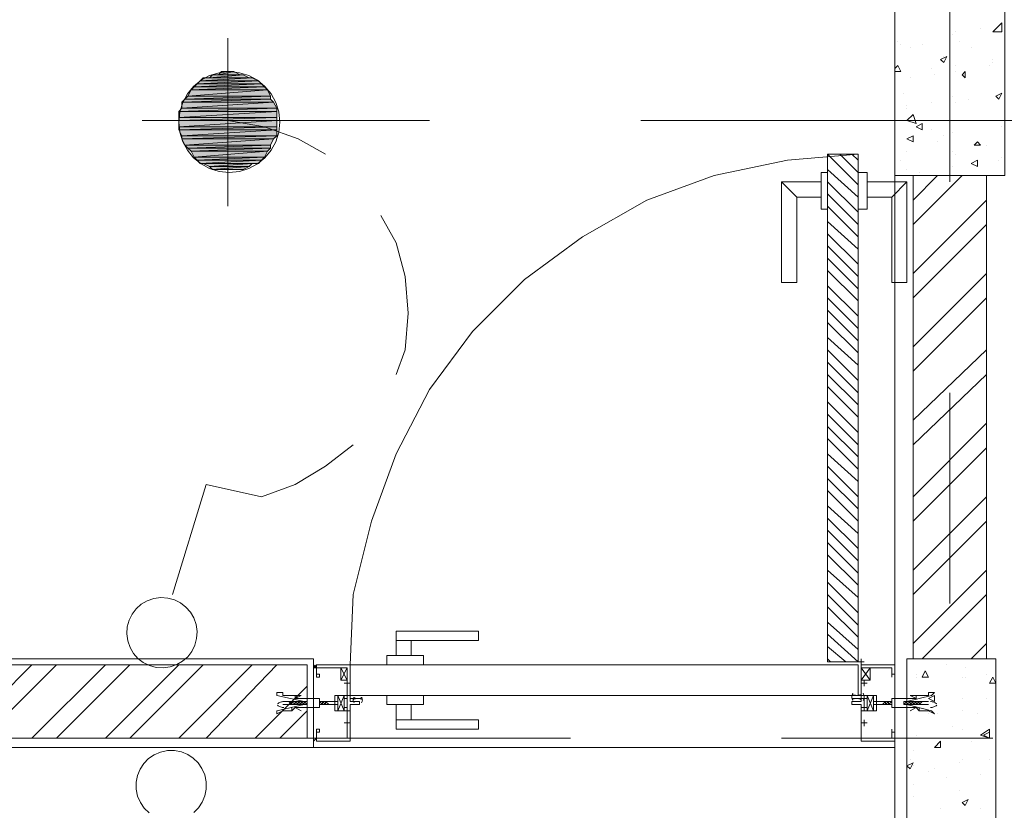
# Model space of a CAD drawing. Header units: millimetres. Extents: x 17 to 403, y 12 to 285.
# Tile 22 of 145: x 83 to 97, y 118 to 129. Entities that reach past the tile are written whole.
import ezdxf

# ---------------------------------------------------------------- set-up
doc = ezdxf.new("R2010")
doc.units = ezdxf.units.MM
doc.layers.add('FILL_FFFFFF', color=7, linetype='Continuous', true_color=0xffffff)
doc.layers.add('LINE_FFFFFF', color=7, linetype='Continuous', true_color=0xffffff)
doc.layers.add('LINE_000000', color=7, linetype='Continuous')

msp = doc.modelspace()

# ---------------------------------------------------------------- hatches: boundary and pattern name
at = {"layer": 'FILL_FFFFFF'}
h = msp.add_hatch(color=7, dxfattribs=at)
h.dxf.hatch_style = 1
h.paths.add_polyline_path([(86.318, 127.762), (85.767, 127.762), (86.233, 127.804), (86.318, 127.762)])
h = msp.add_hatch(color=7, dxfattribs=at)
h.dxf.hatch_style = 1
h.paths.add_polyline_path([(85.767, 127.762), (86.233, 127.804), (85.81, 127.804), (85.767, 127.762)])
h = msp.add_hatch(color=7, dxfattribs=at)
h.dxf.hatch_style = 1
h.paths.add_polyline_path([(86.233, 127.804), (85.81, 127.804), (86.191, 127.804), (86.233, 127.804)])
h = msp.add_hatch(color=7, dxfattribs=at)
h.dxf.hatch_style = 1
h.paths.add_polyline_path([(85.81, 127.804), (86.191, 127.804), (85.894, 127.804), (85.81, 127.804)])
h = msp.add_hatch(color=7, dxfattribs=at)
h.dxf.hatch_style = 1
h.paths.add_polyline_path([(85.894, 127.804), (85.937, 127.847), (86.106, 127.847), (85.894, 127.804)])
h = msp.add_hatch(color=7, dxfattribs=at)
h.dxf.hatch_style = 1
h.paths.add_polyline_path([(85.894, 127.804), (86.191, 127.804), (86.106, 127.847), (85.894, 127.804)])
h = msp.add_hatch(color=7, dxfattribs=at)
h.dxf.hatch_style = 1
h.paths.add_polyline_path([(85.937, 127.847), (86.106, 127.847), (86.064, 127.847), (85.937, 127.847)])
h = msp.add_hatch(color=7, dxfattribs=at)
h.dxf.hatch_style = 1
h.paths.add_polyline_path([(86.529, 127.635), (85.556, 127.635), (86.487, 127.677), (86.529, 127.635)])
h = msp.add_hatch(color=7, dxfattribs=at)
h.dxf.hatch_style = 1
h.paths.add_polyline_path([(85.556, 127.635), (86.487, 127.677), (85.598, 127.677), (85.556, 127.635)])
h = msp.add_hatch(color=7, dxfattribs=at)
h.dxf.hatch_style = 1
h.paths.add_polyline_path([(86.487, 127.677), (85.598, 127.677), (86.445, 127.72), (86.487, 127.677)])
h = msp.add_hatch(color=7, dxfattribs=at)
h.dxf.hatch_style = 1
h.paths.add_polyline_path([(85.598, 127.677), (86.445, 127.72), (85.64, 127.72), (85.598, 127.677)])
h = msp.add_hatch(color=7, dxfattribs=at)
h.dxf.hatch_style = 1
h.paths.add_polyline_path([(86.445, 127.72), (85.64, 127.72), (86.36, 127.762), (86.445, 127.72)])
h = msp.add_hatch(color=7, dxfattribs=at)
h.dxf.hatch_style = 1
h.paths.add_polyline_path([(85.64, 127.72), (86.36, 127.762), (85.683, 127.762), (85.64, 127.72)])
h = msp.add_hatch(color=7, dxfattribs=at)
h.dxf.hatch_style = 1
h.paths.add_polyline_path([(86.36, 127.762), (85.683, 127.762), (86.318, 127.762), (86.36, 127.762)])
h = msp.add_hatch(color=7, dxfattribs=at)
h.dxf.hatch_style = 1
h.paths.add_polyline_path([(85.683, 127.762), (86.318, 127.762), (85.767, 127.762), (85.683, 127.762)])
h = msp.add_hatch(color=7, dxfattribs=at)
h.dxf.hatch_style = 1
h.paths.add_polyline_path([(86.614, 127.508), (85.471, 127.508), (86.572, 127.593), (86.614, 127.508)])
h = msp.add_hatch(color=7, dxfattribs=at)
h.dxf.hatch_style = 1
h.paths.add_polyline_path([(85.471, 127.508), (86.572, 127.593), (85.513, 127.593), (85.471, 127.508)])
h = msp.add_hatch(color=7, dxfattribs=at)
h.dxf.hatch_style = 1
h.paths.add_polyline_path([(86.572, 127.593), (85.513, 127.593), (86.529, 127.635), (86.572, 127.593)])
h = msp.add_hatch(color=7, dxfattribs=at)
h.dxf.hatch_style = 1
h.paths.add_polyline_path([(85.513, 127.593), (86.529, 127.635), (85.556, 127.635), (85.513, 127.593)])
h = msp.add_hatch(color=7, dxfattribs=at)
h.dxf.hatch_style = 1
h.paths.add_polyline_path([(86.656, 127.423), (85.386, 127.423), (86.614, 127.466), (86.656, 127.423)])
h = msp.add_hatch(color=7, dxfattribs=at)
h.dxf.hatch_style = 1
h.paths.add_polyline_path([(85.386, 127.423), (86.614, 127.466), (85.429, 127.466), (85.386, 127.423)])
h = msp.add_hatch(color=7, dxfattribs=at)
h.dxf.hatch_style = 1
h.paths.add_polyline_path([(86.699, 127.339), (85.386, 127.339), (86.656, 127.423), (86.699, 127.339)])
h = msp.add_hatch(color=7, dxfattribs=at)
h.dxf.hatch_style = 1
h.paths.add_polyline_path([(85.386, 127.339), (86.656, 127.423), (85.386, 127.423), (85.386, 127.339)])
h = msp.add_hatch(color=7, dxfattribs=at)
h.dxf.hatch_style = 1
h.paths.add_polyline_path([(86.614, 127.466), (85.429, 127.466), (86.614, 127.508), (86.614, 127.466)])
h = msp.add_hatch(color=7, dxfattribs=at)
h.dxf.hatch_style = 1
h.paths.add_polyline_path([(85.429, 127.466), (86.614, 127.508), (85.471, 127.508), (85.429, 127.466)])
h = msp.add_hatch(color=7, dxfattribs=at)
h.dxf.hatch_style = 1
h.paths.add_polyline_path([(86.699, 127.296), (85.344, 127.296), (86.699, 127.339), (86.699, 127.296)])
h = msp.add_hatch(color=7, dxfattribs=at)
h.dxf.hatch_style = 1
h.paths.add_polyline_path([(85.344, 127.296), (86.699, 127.339), (85.386, 127.339), (85.344, 127.296)])
h = msp.add_hatch(color=7, dxfattribs=at)
h.dxf.hatch_style = 1
h.paths.add_polyline_path([(86.699, 127.212), (85.344, 127.212), (86.699, 127.296), (86.699, 127.212)])
h = msp.add_hatch(color=7, dxfattribs=at)
h.dxf.hatch_style = 1
h.paths.add_polyline_path([(85.344, 127.212), (86.699, 127.296), (85.344, 127.296), (85.344, 127.212)])
h = msp.add_hatch(color=7, dxfattribs=at)
h.dxf.hatch_style = 1
h.paths.add_polyline_path([(86.699, 127.169), (85.344, 127.169), (86.699, 127.212), (86.699, 127.169)])
h = msp.add_hatch(color=7, dxfattribs=at)
h.dxf.hatch_style = 1
h.paths.add_polyline_path([(85.344, 127.169), (86.699, 127.212), (85.344, 127.212), (85.344, 127.169)])
h = msp.add_hatch(color=7, dxfattribs=at)
h.dxf.hatch_style = 1
h.paths.add_polyline_path([(86.699, 127.085), (85.344, 127.085), (86.699, 127.169), (86.699, 127.085)])
h = msp.add_hatch(color=7, dxfattribs=at)
h.dxf.hatch_style = 1
h.paths.add_polyline_path([(85.344, 127.085), (86.699, 127.169), (85.344, 127.169), (85.344, 127.085)])
h = msp.add_hatch(color=7, dxfattribs=at)
h.dxf.hatch_style = 1
h.paths.add_polyline_path([(86.699, 127.042), (85.344, 127.042), (86.699, 127.085), (86.699, 127.042)])
h = msp.add_hatch(color=7, dxfattribs=at)
h.dxf.hatch_style = 1
h.paths.add_polyline_path([(85.344, 127.042), (86.699, 127.085), (85.344, 127.085), (85.344, 127.042)])
h = msp.add_hatch(color=7, dxfattribs=at)
h.dxf.hatch_style = 1
h.paths.add_polyline_path([(85.386, 126.958), (86.699, 127.042), (85.344, 127.042), (85.386, 126.958)])
h = msp.add_hatch(color=7, dxfattribs=at)
h.dxf.hatch_style = 1
h.paths.add_polyline_path([(86.699, 126.958), (85.386, 126.958), (86.699, 127.042), (86.699, 126.958)])
h = msp.add_hatch(color=7, dxfattribs=at)
h.dxf.hatch_style = 1
h.paths.add_polyline_path([(86.656, 126.915), (85.386, 126.915), (86.699, 126.958), (86.656, 126.915)])
h = msp.add_hatch(color=7, dxfattribs=at)
h.dxf.hatch_style = 1
h.paths.add_polyline_path([(85.386, 126.915), (86.699, 126.958), (85.386, 126.958), (85.386, 126.915)])
h = msp.add_hatch(color=7, dxfattribs=at)
h.dxf.hatch_style = 1
h.paths.add_polyline_path([(85.429, 126.831), (86.656, 126.915), (85.386, 126.915), (85.429, 126.831)])
h = msp.add_hatch(color=7, dxfattribs=at)
h.dxf.hatch_style = 1
h.paths.add_polyline_path([(86.614, 126.831), (85.429, 126.831), (86.656, 126.915), (86.614, 126.831)])
h = msp.add_hatch(color=7, dxfattribs=at)
h.dxf.hatch_style = 1
h.paths.add_polyline_path([(85.471, 126.788), (86.614, 126.831), (85.429, 126.831), (85.471, 126.788)])
h = msp.add_hatch(color=7, dxfattribs=at)
h.dxf.hatch_style = 1
h.paths.add_polyline_path([(86.614, 126.788), (85.471, 126.788), (86.614, 126.831), (86.614, 126.788)])
h = msp.add_hatch(color=7, dxfattribs=at)
h.dxf.hatch_style = 1
h.paths.add_polyline_path([(85.513, 126.746), (86.614, 126.788), (85.471, 126.788), (85.513, 126.746)])
h = msp.add_hatch(color=7, dxfattribs=at)
h.dxf.hatch_style = 1
h.paths.add_polyline_path([(86.572, 126.746), (85.513, 126.746), (86.614, 126.788), (86.572, 126.746)])
h = msp.add_hatch(color=7, dxfattribs=at)
h.dxf.hatch_style = 1
h.paths.add_polyline_path([(85.556, 126.661), (86.572, 126.746), (85.513, 126.746), (85.556, 126.661)])
h = msp.add_hatch(color=7, dxfattribs=at)
h.dxf.hatch_style = 1
h.paths.add_polyline_path([(86.529, 126.661), (85.556, 126.661), (86.572, 126.746), (86.529, 126.661)])
h = msp.add_hatch(color=7, dxfattribs=at)
h.dxf.hatch_style = 1
h.paths.add_polyline_path([(85.598, 126.619), (86.529, 126.661), (85.556, 126.661), (85.598, 126.619)])
h = msp.add_hatch(color=7, dxfattribs=at)
h.dxf.hatch_style = 1
h.paths.add_polyline_path([(86.487, 126.619), (85.598, 126.619), (86.529, 126.661), (86.487, 126.619)])
h = msp.add_hatch(color=7, dxfattribs=at)
h.dxf.hatch_style = 1
h.paths.add_polyline_path([(85.64, 126.577), (86.487, 126.619), (85.598, 126.619), (85.64, 126.577)])
h = msp.add_hatch(color=7, dxfattribs=at)
h.dxf.hatch_style = 1
h.paths.add_polyline_path([(86.445, 126.577), (85.64, 126.577), (86.487, 126.619), (86.445, 126.577)])
h = msp.add_hatch(color=7, dxfattribs=at)
h.dxf.hatch_style = 1
h.paths.add_polyline_path([(85.683, 126.577), (86.445, 126.577), (85.64, 126.577), (85.683, 126.577)])
h = msp.add_hatch(color=7, dxfattribs=at)
h.dxf.hatch_style = 1
h.paths.add_polyline_path([(85.767, 126.534), (86.36, 126.577), (85.683, 126.577), (85.767, 126.534)])
h = msp.add_hatch(color=7, dxfattribs=at)
h.dxf.hatch_style = 1
h.paths.add_polyline_path([(86.36, 126.577), (85.683, 126.577), (86.445, 126.577), (86.36, 126.577)])
h = msp.add_hatch(color=7, dxfattribs=at)
h.dxf.hatch_style = 1
h.paths.add_polyline_path([(86.318, 126.534), (85.767, 126.534), (86.36, 126.577), (86.318, 126.534)])
h = msp.add_hatch(color=7, dxfattribs=at)
h.dxf.hatch_style = 1
h.paths.add_polyline_path([(85.81, 126.492), (86.318, 126.534), (85.767, 126.534), (85.81, 126.492)])
h = msp.add_hatch(color=7, dxfattribs=at)
h.dxf.hatch_style = 1
h.paths.add_polyline_path([(86.233, 126.492), (85.81, 126.492), (86.318, 126.534), (86.233, 126.492)])
h = msp.add_hatch(color=7, dxfattribs=at)
h.dxf.hatch_style = 1
h.paths.add_polyline_path([(85.894, 126.492), (86.233, 126.492), (85.81, 126.492), (85.894, 126.492)])
h = msp.add_hatch(color=7, dxfattribs=at)
h.dxf.hatch_style = 1
h.paths.add_polyline_path([(85.937, 126.492), (86.191, 126.492), (85.894, 126.492), (85.937, 126.492)])
h = msp.add_hatch(color=7, dxfattribs=at)
h.dxf.hatch_style = 1
h.paths.add_polyline_path([(86.191, 126.492), (85.894, 126.492), (86.233, 126.492), (86.191, 126.492)])
h = msp.add_hatch(color=7, dxfattribs=at)
h.dxf.hatch_style = 1
h.paths.add_polyline_path([(86.064, 126.492), (86.106, 126.492), (85.937, 126.492), (86.064, 126.492)])
h = msp.add_hatch(color=7, dxfattribs=at)
h.dxf.hatch_style = 1
h.paths.add_polyline_path([(86.106, 126.492), (85.937, 126.492), (86.191, 126.492), (86.106, 126.492)])

# ---------------------------------------------------------------- linework, layer by layer
at = {"layer": 'LINE_000000', "lineweight": 0}
for p, q in [((96.012, 143.849), (96.012, 126.323)), ((95.25, 136.525), (95.25, 97.536)), ((96.605, 128.397), (96.732, 128.524)), ((96.732, 128.397), (96.732, 128.524)), ((96.054, 128.355), (96.054, 128.355)), ((96.097, 128.397), (96.097, 128.397)), ((96.435, 128.439), (96.435, 128.439)), ((96.605, 128.397), (96.732, 128.397)), ((86.021, 125.984), (86.021, 128.312)), ((95.292, 128.27), (95.292, 128.27)), ((95.335, 128.228), (95.335, 128.228)), ((95.631, 128.228), (95.631, 128.228)), ((96.139, 128.27), (96.139, 128.27)), ((95.462, 128.185), (95.462, 128.185)), ((95.885, 128.016), (95.97, 128.058)), ((95.927, 127.974), (95.97, 128.058)), ((95.927, 128.058), (95.927, 128.058)), ((96.308, 128.185), (96.308, 128.185)), ((95.25, 127.889), (95.292, 127.931)), ((95.335, 127.847), (95.292, 127.931)), ((95.885, 128.016), (95.927, 127.974)), ((96.097, 127.931), (96.097, 127.931)), ((96.562, 127.931), (96.562, 127.931)), ((96.605, 128.016), (96.605, 128.016)), ((96.605, 127.974), (96.605, 127.974)), ((95.25, 127.847), (95.335, 127.847)), ((95.758, 127.889), (95.758, 127.889)), ((95.8, 127.804), (95.8, 127.804)), ((96.097, 127.847), (96.097, 127.847)), ((96.181, 127.804), (96.224, 127.847)), ((96.181, 127.804), (96.224, 127.762)), ((96.224, 127.762), (96.224, 127.847)), ((95.462, 127.762), (95.462, 127.762)), ((95.377, 127.55), (95.377, 127.55)), ((96.647, 127.508), (96.732, 127.55)), ((96.689, 127.466), (96.732, 127.55)), ((95.419, 127.381), (95.419, 127.381)), ((95.758, 127.423), (95.758, 127.423)), ((96.054, 127.508), (96.054, 127.508)), ((96.097, 127.423), (96.097, 127.423)), ((96.266, 127.466), (96.266, 127.466)), ((96.647, 127.508), (96.689, 127.466)), ((95.419, 127.339), (95.419, 127.339)), ((95.419, 127.169), (95.504, 127.254)), ((95.546, 127.127), (95.504, 127.254)), ((84.836, 127.169), (87.207, 127.169)), ((84.836, 127.169), (87.207, 127.169)), ((88.815, 127.169), (85.894, 127.169)), ((109.262, 127.169), (91.736, 127.169)), ((95.419, 127.169), (95.546, 127.127)), ((95.546, 127.085), (95.631, 127.127)), ((95.631, 127.042), (95.631, 127.127)), ((96.52, 127.169), (96.52, 127.169)), ((95.546, 127.085), (95.631, 127.042)), ((95.758, 127.042), (95.758, 127.042)), ((96.054, 127), (96.054, 127)), ((96.732, 127.085), (96.732, 127.085)), ((96.732, 127.085), (96.732, 127.085)), ((95.419, 126.915), (95.504, 126.958)), ((95.419, 126.915), (95.504, 126.873)), ((95.419, 126.915), (95.419, 126.915)), ((95.419, 126.915), (95.419, 126.915)), ((95.504, 126.873), (95.504, 126.958)), ((95.843, 126.873), (95.843, 126.873)), ((95.927, 126.958), (95.927, 126.958)), ((96.351, 126.831), (96.393, 126.873)), ((96.435, 126.831), (96.393, 126.873)), ((94.319, 126.704), (94.742, 126.28)), ((94.488, 126.704), (94.742, 126.45)), ((94.657, 126.704), (94.742, 126.619)), ((95.419, 126.746), (95.419, 126.746)), ((96.054, 126.746), (96.054, 126.746)), ((96.097, 126.704), (96.097, 126.704)), ((96.351, 126.831), (96.435, 126.831)), ((96.52, 126.831), (96.52, 126.831)), ((95.335, 126.619), (95.335, 126.619)), ((96.308, 126.577), (96.393, 126.619)), ((96.308, 126.577), (96.393, 126.534)), ((96.393, 126.534), (96.393, 126.619)), ((96.393, 126.577), (96.393, 126.577)), ((96.689, 126.619), (96.689, 126.619)), ((96.732, 126.661), (96.732, 126.661)), ((94.319, 126.45), (94.234, 126.45)), ((94.234, 126.45), (94.234, 125.942)), ((94.319, 126.492), (94.742, 126.111)), ((94.319, 126.45), (94.319, 125.942)), ((94.742, 126.45), (94.869, 126.45)), ((94.742, 126.45), (94.742, 125.942)), ((94.869, 126.45), (94.869, 125.942)), ((95.419, 126.492), (95.419, 126.492)), ((95.589, 126.45), (95.589, 126.45)), ((96.054, 126.534), (96.054, 126.534)), ((93.684, 126.323), (93.684, 124.926)), ((94.234, 126.323), (93.684, 126.323)), ((93.684, 126.323), (93.895, 126.111)), ((94.319, 126.323), (94.742, 125.899)), ((94.869, 126.323), (95.419, 126.323)), ((95.419, 126.323), (95.208, 126.111)), ((95.419, 126.323), (95.419, 124.926)), ((95.504, 126.069), (95.843, 126.407)), ((95.504, 125.73), (96.181, 126.407)), ((94.319, 126.153), (94.742, 125.73)), ((93.895, 126.111), (93.895, 124.926)), ((94.234, 126.111), (93.895, 126.111)), ((94.869, 126.111), (95.208, 126.111)), ((95.208, 126.111), (95.208, 124.926)), ((95.504, 125.053), (96.52, 126.069)), ((94.319, 125.942), (94.234, 125.942)), ((94.319, 125.984), (94.742, 125.561)), ((94.742, 125.942), (94.869, 125.942)), ((94.319, 125.772), (94.742, 125.391)), ((95.504, 124.714), (96.52, 125.73)), ((94.319, 125.603), (94.742, 125.18)), ((94.319, 125.434), (94.742, 125.01)), ((94.319, 125.264), (94.742, 124.841)), ((94.319, 125.095), (94.742, 124.672)), ((93.895, 124.926), (93.684, 124.926)), ((95.208, 124.926), (95.419, 124.926)), ((95.504, 124.037), (96.52, 125.053)), ((94.319, 124.883), (94.742, 124.46)), ((94.319, 124.714), (94.742, 124.291)), ((95.504, 123.698), (96.52, 124.714)), ((94.319, 124.545), (94.742, 124.121)), ((94.319, 124.375), (94.742, 123.952)), ((94.319, 124.164), (94.742, 123.783)), ((94.319, 123.994), (94.742, 123.571)), ((95.504, 123.021), (96.52, 123.994)), ((94.319, 123.825), (94.742, 123.402)), ((94.319, 123.656), (94.742, 123.232)), ((95.504, 122.682), (96.52, 123.656)), ((94.319, 123.486), (94.742, 123.063)), ((96.012, 123.402), (96.012, 120.481)), ((94.319, 123.275), (94.742, 122.851)), ((94.319, 123.105), (94.742, 122.682)), ((94.319, 122.936), (94.742, 122.513)), ((95.504, 121.962), (96.52, 122.978)), ((94.319, 122.767), (94.742, 122.343)), ((95.504, 121.624), (96.52, 122.64)), ((94.319, 122.555), (94.742, 122.174)), ((94.319, 122.386), (94.742, 121.962)), ((94.319, 122.216), (94.742, 121.793)), ((94.319, 122.047), (94.742, 121.624)), ((95.504, 120.946), (96.52, 121.962)), ((94.319, 121.835), (94.742, 121.454)), ((94.319, 121.666), (94.742, 121.243)), ((95.504, 120.608), (96.52, 121.624)), ((94.319, 121.497), (94.742, 121.073)), ((94.319, 121.327), (94.742, 120.904)), ((94.319, 121.158), (94.742, 120.735)), ((94.319, 120.946), (94.742, 120.565)), ((95.504, 119.93), (96.52, 120.946)), ((94.319, 120.777), (94.742, 120.354)), ((94.319, 120.608), (94.742, 120.184)), ((95.631, 119.719), (96.52, 120.608)), ((94.319, 120.438), (94.742, 120.015)), ((94.319, 120.227), (94.742, 119.846)), ((94.319, 120.057), (94.742, 119.676)), ((94.319, 119.888), (94.573, 119.676)), ((96.308, 119.719), (96.52, 119.93)), ((76.031, 119.719), (87.207, 119.719)), ((82.296, 118.618), (83.312, 119.634)), ((82.635, 118.618), (83.651, 119.634)), ((83.312, 118.618), (84.328, 119.634)), ((83.651, 118.618), (84.667, 119.634)), ((84.328, 118.618), (85.344, 119.634)), ((84.667, 118.618), (85.683, 119.634)), ((85.344, 118.618), (86.36, 119.634)), ((85.725, 118.618), (86.699, 119.634)), ((87.207, 119.719), (87.207, 118.491)), ((87.207, 119.634), (87.207, 119.634)), ((87.249, 119.634), (87.249, 119.634)), ((94.319, 119.719), (94.361, 119.676)), ((94.742, 119.676), (94.827, 119.676)), ((94.784, 119.719), (94.784, 119.634)), ((94.784, 119.676), (94.784, 119.676)), ((94.784, 119.676), (94.784, 119.676)), ((95.25, 119.634), (95.25, 119.634)), ((95.97, 119.634), (95.97, 119.634)), ((87.249, 119.592), (87.207, 119.592)), ((87.249, 119.592), (87.249, 119.592)), ((87.249, 119.592), (87.249, 119.592)), ((87.249, 119.592), (87.249, 119.592)), ((87.672, 119.592), (87.588, 119.422)), ((87.672, 119.422), (87.588, 119.592)), ((94.784, 119.592), (94.911, 119.422)), ((94.784, 119.422), (94.911, 119.592)), ((95.25, 119.592), (95.25, 119.592)), ((95.25, 119.592), (95.25, 119.592)), ((95.25, 119.592), (95.25, 119.592)), ((95.546, 119.507), (95.546, 119.507)), ((95.631, 119.465), (95.673, 119.549)), ((95.716, 119.465), (95.673, 119.549)), ((96.224, 119.592), (96.224, 119.592)), ((96.52, 119.507), (96.52, 119.507)), ((87.715, 119.38), (87.63, 119.38)), ((87.715, 119.38), (87.63, 119.38)), ((87.672, 119.422), (87.672, 119.338)), ((87.672, 119.422), (87.672, 119.338)), ((87.672, 119.38), (87.672, 119.38)), ((87.672, 119.38), (87.672, 119.38)), ((87.672, 119.38), (87.672, 119.38)), ((94.784, 119.38), (94.869, 119.38)), ((94.784, 119.38), (94.869, 119.38)), ((94.827, 119.422), (94.827, 119.338)), ((94.827, 119.422), (94.827, 119.338)), ((94.827, 119.38), (94.827, 119.38)), ((94.827, 119.38), (94.827, 119.38)), ((94.827, 119.38), (94.827, 119.38)), ((95.546, 119.465), (95.546, 119.465)), ((95.631, 119.465), (95.716, 119.465)), ((96.181, 119.465), (96.181, 119.465)), ((96.224, 119.465), (96.224, 119.465)), ((96.562, 119.38), (96.605, 119.465)), ((96.562, 119.38), (96.647, 119.38)), ((96.647, 119.38), (96.605, 119.465)), ((86.402, 118.618), (87.122, 119.338)), ((87.63, 119.211), (87.545, 118.999)), ((87.545, 119.211), (87.63, 118.999)), ((87.63, 119.211), (87.545, 118.999)), ((87.545, 119.211), (87.63, 118.999)), ((87.715, 119.211), (87.842, 119.211)), ((94.869, 119.211), (94.954, 118.999)), ((94.954, 119.211), (94.869, 118.999)), ((94.869, 119.211), (94.954, 118.999)), ((94.954, 119.211), (94.869, 118.999)), ((95.716, 119.168), (95.8, 119.211)), ((95.8, 119.126), (95.8, 119.211)), ((86.868, 119.126), (86.783, 119.126)), ((86.91, 119.084), (86.783, 119.084)), ((86.868, 119.126), (86.91, 119.084)), ((86.868, 119.126), (86.91, 119.084)), ((86.868, 119.126), (86.868, 119.126)), ((86.868, 119.126), (86.868, 119.126)), ((86.868, 119.126), (86.91, 119.126)), ((86.91, 119.126), (86.91, 119.084)), ((86.91, 119.126), (86.91, 119.126)), ((86.91, 119.126), (86.91, 119.126)), ((86.91, 119.126), (86.91, 119.126)), ((86.91, 119.126), (86.953, 119.084)), ((86.91, 119.126), (86.91, 119.126)), ((86.91, 119.126), (86.953, 119.126)), ((86.91, 119.084), (86.91, 119.084)), ((86.91, 119.084), (86.91, 119.084)), ((86.91, 119.084), (86.91, 119.084)), ((86.91, 119.084), (86.91, 119.084)), ((86.91, 119.084), (86.91, 119.084)), ((86.953, 119.084), (86.91, 119.084)), ((86.953, 119.126), (86.995, 119.084)), ((86.953, 119.126), (86.953, 119.084)), ((86.953, 119.126), (86.953, 119.084)), ((86.953, 119.126), (86.953, 119.126)), ((86.953, 119.126), (86.953, 119.126)), ((86.953, 119.126), (86.953, 119.126)), ((86.953, 119.126), (86.953, 119.126)), ((86.953, 119.126), (86.995, 119.126)), ((86.953, 119.084), (86.953, 119.084)), ((86.953, 119.084), (86.953, 119.084)), ((86.953, 119.084), (86.953, 119.084)), ((86.953, 119.084), (86.953, 119.084)), ((86.995, 119.084), (86.953, 119.084)), ((86.995, 119.126), (87.037, 119.084)), ((86.995, 119.126), (86.995, 119.126)), ((86.995, 119.126), (87.037, 119.126)), ((86.995, 119.126), (86.995, 119.126)), ((86.995, 119.126), (86.995, 119.126)), ((86.995, 119.126), (86.995, 119.126)), ((86.995, 119.126), (87.037, 119.084)), ((86.995, 119.126), (86.995, 119.084)), ((86.995, 119.126), (86.995, 119.126)), ((86.995, 119.084), (86.995, 119.084)), ((87.037, 119.084), (86.995, 119.084)), ((86.995, 119.084), (86.995, 119.084)), ((86.995, 119.084), (86.995, 119.084)), ((86.995, 119.084), (86.995, 119.084)), ((87.037, 119.126), (87.08, 119.084)), ((87.037, 119.126), (87.037, 119.084)), ((87.037, 119.126), (87.037, 119.126)), ((87.037, 119.126), (87.037, 119.126)), ((87.037, 119.126), (87.037, 119.126)), ((87.037, 119.126), (87.037, 119.126)), ((87.037, 119.126), (87.08, 119.126)), ((87.037, 119.084), (87.037, 119.084)), ((87.037, 119.084), (87.037, 119.084)), ((87.037, 119.084), (87.037, 119.084)), ((87.037, 119.084), (87.037, 119.084)), ((87.08, 119.084), (87.037, 119.084)), ((87.08, 119.126), (87.122, 119.084)), ((87.08, 119.126), (87.122, 119.084)), ((87.08, 119.126), (87.08, 119.084)), ((87.08, 119.126), (87.08, 119.126)), ((87.08, 119.126), (87.08, 119.126)), ((87.08, 119.126), (87.08, 119.126)), ((87.08, 119.126), (87.08, 119.126)), ((87.08, 119.126), (87.122, 119.126)), ((87.08, 119.084), (87.08, 119.084)), ((87.08, 119.084), (87.08, 119.084)), ((87.08, 119.084), (87.08, 119.084)), ((87.08, 119.084), (87.08, 119.084)), ((87.122, 119.084), (87.08, 119.084)), ((87.122, 119.126), (87.122, 119.126)), ((87.122, 119.126), (87.122, 119.126)), ((87.122, 119.126), (87.122, 119.126)), ((87.122, 119.084), (87.122, 119.084)), ((87.122, 119.084), (87.122, 119.084)), ((87.122, 119.084), (87.122, 119.084)), ((87.207, 119.126), (87.207, 119.126)), ((87.291, 119.126), (87.334, 119.084)), ((87.291, 119.126), (87.334, 119.084)), ((87.291, 119.126), (87.334, 119.126)), ((87.291, 119.126), (87.291, 119.084)), ((87.291, 119.126), (87.291, 119.126)), ((87.291, 119.126), (87.291, 119.126)), ((87.291, 119.126), (87.291, 119.126)), ((87.291, 119.126), (87.291, 119.126)), ((87.334, 119.084), (87.291, 119.084)), ((87.291, 119.084), (87.291, 119.084)), ((87.291, 119.084), (87.291, 119.084)), ((87.291, 119.084), (87.291, 119.084)), ((87.291, 119.084), (87.291, 119.084)), ((87.291, 119.084), (87.291, 119.084)), ((87.334, 119.126), (87.376, 119.084)), ((87.334, 119.126), (87.334, 119.084)), ((87.334, 119.126), (87.334, 119.126)), ((87.334, 119.126), (87.334, 119.126)), ((87.334, 119.126), (87.334, 119.126)), ((87.334, 119.126), (87.376, 119.126)), ((87.334, 119.126), (87.334, 119.126)), ((87.334, 119.084), (87.334, 119.084)), ((87.334, 119.084), (87.334, 119.084)), ((87.334, 119.084), (87.334, 119.084)), ((87.334, 119.084), (87.334, 119.084)), ((87.334, 119.084), (87.334, 119.084)), ((87.376, 119.084), (87.334, 119.084)), ((87.376, 119.126), (87.376, 119.084)), ((87.376, 119.126), (87.376, 119.084)), ((87.376, 119.126), (87.376, 119.126)), ((87.376, 119.126), (87.376, 119.126)), ((87.376, 119.126), (87.376, 119.126)), ((87.376, 119.126), (87.376, 119.126)), ((87.376, 119.126), (87.418, 119.084)), ((87.376, 119.084), (87.376, 119.084)), ((87.376, 119.084), (87.376, 119.084)), ((87.376, 119.084), (87.376, 119.084)), ((87.376, 119.084), (87.376, 119.084)), ((87.418, 119.084), (87.376, 119.084)), ((87.418, 119.084), (87.418, 119.084)), ((87.842, 119.168), (87.842, 119.168)), ((94.784, 119.168), (94.657, 119.168)), ((94.742, 119.168), (94.784, 119.168)), ((95.123, 119.126), (95.081, 119.084)), ((95.081, 119.084), (95.123, 119.084)), ((95.081, 119.084), (95.081, 119.084)), ((95.123, 119.126), (95.123, 119.084)), ((95.123, 119.126), (95.123, 119.084)), ((95.165, 119.126), (95.123, 119.084)), ((95.165, 119.126), (95.123, 119.126)), ((95.123, 119.126), (95.123, 119.126)), ((95.123, 119.126), (95.123, 119.126)), ((95.123, 119.126), (95.123, 119.126)), ((95.123, 119.126), (95.123, 119.126)), ((95.123, 119.084), (95.165, 119.084)), ((95.123, 119.084), (95.123, 119.084)), ((95.123, 119.084), (95.123, 119.084)), ((95.123, 119.084), (95.123, 119.084)), ((95.123, 119.084), (95.123, 119.084)), ((95.208, 119.126), (95.165, 119.084)), ((95.208, 119.126), (95.165, 119.084)), ((95.208, 119.126), (95.165, 119.126)), ((95.165, 119.126), (95.165, 119.084)), ((95.165, 119.126), (95.165, 119.126)), ((95.165, 119.126), (95.165, 119.126)), ((95.165, 119.126), (95.165, 119.126)), ((95.165, 119.126), (95.165, 119.126)), ((95.165, 119.084), (95.208, 119.084)), ((95.165, 119.084), (95.165, 119.084)), ((95.165, 119.084), (95.165, 119.084)), ((95.165, 119.084), (95.165, 119.084)), ((95.165, 119.084), (95.165, 119.084)), ((95.165, 119.084), (95.165, 119.084)), ((95.208, 119.126), (95.208, 119.084)), ((95.208, 119.126), (95.208, 119.126)), ((95.208, 119.126), (95.208, 119.126)), ((95.208, 119.126), (95.208, 119.126)), ((95.208, 119.126), (95.208, 119.126)), ((95.208, 119.084), (95.208, 119.084)), ((95.208, 119.084), (95.208, 119.084)), ((95.208, 119.084), (95.208, 119.084)), ((95.208, 119.084), (95.208, 119.084)), ((95.208, 119.084), (95.208, 119.084)), ((95.25, 119.126), (95.25, 119.126)), ((95.377, 119.126), (95.377, 119.126)), ((95.419, 119.126), (95.377, 119.084)), ((95.419, 119.126), (95.377, 119.084)), ((95.419, 119.126), (95.377, 119.126)), ((95.377, 119.126), (95.377, 119.126)), ((95.377, 119.126), (95.377, 119.126)), ((95.377, 119.084), (95.419, 119.084)), ((95.377, 119.084), (95.377, 119.084)), ((95.377, 119.084), (95.377, 119.084)), ((95.377, 119.084), (95.377, 119.084)), ((95.462, 119.126), (95.419, 119.084)), ((95.462, 119.126), (95.419, 119.126)), ((95.419, 119.126), (95.419, 119.084)), ((95.419, 119.126), (95.419, 119.126)), ((95.419, 119.126), (95.419, 119.126)), ((95.419, 119.126), (95.419, 119.126)), ((95.419, 119.126), (95.419, 119.126)), ((95.419, 119.126), (95.419, 119.126)), ((95.419, 119.084), (95.462, 119.084)), ((95.419, 119.084), (95.419, 119.084)), ((95.419, 119.084), (95.419, 119.084)), ((95.419, 119.084), (95.419, 119.084)), ((95.419, 119.084), (95.419, 119.084)), ((95.462, 119.126), (95.462, 119.084)), ((95.462, 119.126), (95.462, 119.084)), ((95.504, 119.126), (95.462, 119.126)), ((95.462, 119.126), (95.462, 119.126)), ((95.462, 119.126), (95.462, 119.126)), ((95.462, 119.126), (95.462, 119.126)), ((95.462, 119.126), (95.462, 119.126)), ((95.504, 119.126), (95.462, 119.084)), ((95.462, 119.084), (95.462, 119.084)), ((95.462, 119.084), (95.504, 119.084)), ((95.462, 119.084), (95.462, 119.084)), ((95.462, 119.084), (95.462, 119.084)), ((95.462, 119.084), (95.462, 119.084)), ((95.546, 119.126), (95.504, 119.084)), ((95.546, 119.126), (95.504, 119.084)), ((95.504, 119.126), (95.504, 119.126)), ((95.546, 119.126), (95.504, 119.126)), ((95.504, 119.126), (95.504, 119.126)), ((95.504, 119.126), (95.504, 119.126)), ((95.504, 119.126), (95.504, 119.084)), ((95.504, 119.126), (95.504, 119.126)), ((95.504, 119.084), (95.504, 119.084)), ((95.504, 119.084), (95.546, 119.084)), ((95.504, 119.084), (95.504, 119.084)), ((95.504, 119.084), (95.504, 119.084)), ((95.504, 119.084), (95.504, 119.084)), ((95.504, 119.084), (95.504, 119.084)), ((95.546, 119.126), (95.546, 119.084)), ((95.589, 119.126), (95.546, 119.084)), ((95.589, 119.126), (95.546, 119.126)), ((95.546, 119.126), (95.546, 119.126)), ((95.546, 119.126), (95.546, 119.126)), ((95.546, 119.126), (95.546, 119.126)), ((95.546, 119.126), (95.546, 119.126)), ((95.546, 119.084), (95.546, 119.084)), ((95.546, 119.084), (95.589, 119.084)), ((95.546, 119.084), (95.546, 119.084)), ((95.546, 119.084), (95.546, 119.084)), ((95.546, 119.084), (95.546, 119.084)), ((95.546, 119.084), (95.546, 119.084)), ((95.589, 119.126), (95.589, 119.084)), ((95.589, 119.126), (95.589, 119.126)), ((95.631, 119.126), (95.589, 119.084)), ((95.631, 119.126), (95.589, 119.084)), ((95.631, 119.126), (95.589, 119.126)), ((95.589, 119.126), (95.589, 119.126)), ((95.589, 119.126), (95.589, 119.126)), ((95.589, 119.126), (95.589, 119.126)), ((95.589, 119.084), (95.589, 119.084)), ((95.589, 119.084), (95.589, 119.084)), ((95.589, 119.084), (95.589, 119.084)), ((95.589, 119.084), (95.589, 119.084)), ((95.589, 119.084), (95.716, 119.084)), ((95.631, 119.126), (95.631, 119.126)), ((95.631, 119.126), (95.631, 119.126)), ((95.631, 119.126), (95.716, 119.126)), ((95.716, 119.168), (95.8, 119.126)), ((96.181, 119.168), (96.181, 119.168)), ((96.52, 119.168), (96.52, 119.168)), ((86.741, 118.618), (87.122, 118.999)), ((95.716, 118.957), (95.716, 118.957)), ((95.758, 119.041), (95.758, 119.041)), ((95.843, 118.957), (95.843, 118.957)), ((96.181, 118.999), (96.181, 118.999)), ((96.393, 118.957), (96.393, 118.957)), ((87.715, 118.83), (87.63, 118.83)), ((87.672, 118.787), (87.672, 118.872)), ((87.672, 118.83), (87.672, 118.83)), ((87.672, 118.83), (87.672, 118.83)), ((87.672, 118.83), (87.672, 118.83)), ((94.784, 118.83), (94.869, 118.83)), ((94.827, 118.787), (94.827, 118.872)), ((94.827, 118.83), (94.827, 118.83)), ((94.827, 118.83), (94.827, 118.83)), ((94.827, 118.83), (94.827, 118.83)), ((95.546, 118.66), (95.546, 118.66)), ((96.054, 118.787), (96.054, 118.787)), ((96.181, 118.745), (96.181, 118.745)), ((96.435, 118.66), (96.562, 118.745)), ((96.478, 118.66), (96.562, 118.703)), ((96.478, 118.66), (96.562, 118.618)), ((96.562, 118.618), (96.562, 118.703)), ((90.763, 118.618), (73.237, 118.618)), ((87.249, 118.618), (87.249, 118.618)), ((87.249, 118.618), (87.249, 118.618)), ((87.249, 118.618), (87.249, 118.618)), ((87.249, 118.618), (87.249, 118.576)), ((87.249, 118.576), (87.249, 118.576)), ((96.605, 118.618), (93.684, 118.618)), ((95.25, 118.618), (95.25, 118.618)), ((95.25, 118.618), (95.25, 118.618)), ((95.25, 118.618), (95.25, 118.618)), ((95.25, 118.576), (95.25, 118.576)), ((95.8, 118.491), (95.885, 118.576)), ((95.885, 118.491), (95.885, 118.576)), ((96.308, 118.576), (96.308, 118.576)), ((87.207, 118.491), (76.031, 118.491)), ((87.207, 118.491), (95.25, 118.491)), ((95.504, 118.449), (95.504, 118.449)), ((95.8, 118.491), (95.885, 118.491)), ((95.843, 118.491), (95.843, 118.491)), ((95.419, 118.237), (95.504, 118.279)), ((95.462, 118.322), (95.462, 118.322)), ((95.462, 118.195), (95.504, 118.279)), ((96.139, 118.279), (96.139, 118.279)), ((96.181, 118.322), (96.181, 118.322)), ((96.562, 118.322), (96.562, 118.322)), ((95.419, 118.237), (95.462, 118.195)), ((95.504, 118.237), (95.504, 118.237)), ((95.716, 118.152), (95.716, 118.152)), ((95.8, 118.195), (95.8, 118.195)), ((95.504, 117.983), (95.504, 117.983)), ((95.97, 118.068), (95.97, 118.068)), ((96.435, 118.11), (96.435, 118.11)), ((96.139, 117.898), (96.139, 117.898)), ((95.504, 117.814), (95.504, 117.814)), ((96.181, 117.729), (96.266, 117.771)), ((96.181, 117.729), (96.224, 117.687)), ((96.224, 117.687), (96.266, 117.771)), ((95.885, 117.644), (95.885, 117.644)), ((96.435, 117.644), (96.435, 117.644))]:
    msp.add_line(p, q, dxfattribs=at)
for points in [[(95.25, 126.407), (96.774, 126.407), (96.774, 132.461), (95.25, 132.461), (95.25, 126.407)], [(86.741, 127.148), (86.727, 127.289), (86.686, 127.42), (86.622, 127.539), (86.536, 127.642), (86.433, 127.727), (86.314, 127.792), (86.183, 127.832), (86.043, 127.847), (85.902, 127.832), (85.771, 127.792), (85.652, 127.727), (85.549, 127.642), (85.463, 127.539), (85.399, 127.42), (85.358, 127.289), (85.344, 127.148), (85.358, 127.007), (85.399, 126.876), (85.463, 126.758), (85.549, 126.654), (85.652, 126.569), (85.771, 126.505), (85.902, 126.464), (86.043, 126.45), (86.183, 126.464), (86.314, 126.505), (86.433, 126.569), (86.536, 126.654), (86.622, 126.758), (86.686, 126.876), (86.727, 127.007), (86.741, 127.148)], [(94.319, 119.676), (94.319, 126.704), (94.742, 126.704), (94.742, 119.676), (94.319, 119.676)], [(96.52, 126.407), (95.504, 126.407), (95.504, 119.719), (96.52, 119.719), (96.52, 126.407)], [(85.598, 120.095), (85.584, 120.193), (85.553, 120.283), (85.505, 120.364), (85.443, 120.434), (85.369, 120.491), (85.285, 120.533), (85.193, 120.559), (85.094, 120.565), (84.997, 120.552), (84.906, 120.52), (84.825, 120.473), (84.755, 120.411), (84.698, 120.337), (84.656, 120.252), (84.631, 120.16), (84.625, 120.062), (84.638, 119.964), (84.669, 119.874), (84.717, 119.793), (84.779, 119.723), (84.853, 119.666), (84.937, 119.624), (85.03, 119.598), (85.128, 119.592), (85.226, 119.605), (85.316, 119.637), (85.397, 119.684), (85.467, 119.746), (85.524, 119.82), (85.566, 119.905), (85.591, 119.997), (85.598, 120.095)], [(88.35, 120.1), (89.493, 120.1), (89.493, 119.973), (88.35, 119.973), (88.35, 120.1)], [(88.35, 119.761), (88.561, 119.761), (88.561, 119.973), (88.35, 119.973), (88.35, 119.761)], [(88.223, 119.761), (88.731, 119.761), (88.731, 119.634), (88.223, 119.634), (88.223, 119.761)], [(75.904, 118.618), (75.904, 119.634), (87.122, 119.634), (87.122, 118.618), (75.904, 118.618)], [(87.207, 119.592), (87.249, 119.634), (87.207, 119.592)], [(94.742, 119.634), (87.715, 119.634), (87.715, 119.211), (94.742, 119.211), (94.742, 119.634)], [(94.742, 119.676), (94.361, 119.676), (94.742, 119.676)], [(94.784, 119.634), (94.784, 119.253), (94.784, 119.634)], [(95.25, 119.592), (95.25, 119.634), (95.25, 119.592)], [(95.419, 116.671), (96.647, 116.671), (96.647, 119.719), (95.419, 119.719), (95.419, 116.671)], [(87.672, 119.422), (87.672, 119.592), (87.588, 119.592), (87.588, 119.422), (87.672, 119.422)], [(94.784, 119.422), (94.784, 119.592), (94.911, 119.592), (94.911, 119.422), (94.784, 119.422)], [(87.122, 119.126), (87.08, 119.126), (86.699, 119.211), (86.699, 119.253), (86.783, 119.253), (86.783, 119.211), (86.826, 119.211), (86.868, 119.211), (86.91, 119.211), (86.953, 119.211), (86.953, 119.168), (86.995, 119.168), (87.037, 119.168), (87.08, 119.168), (87.291, 119.168), (87.291, 119.041), (87.08, 119.041), (87.037, 119.041), (86.995, 119.041), (86.953, 119.041), (86.91, 118.999), (86.91, 119.041), (86.91, 118.999), (86.868, 118.999), (86.826, 118.999), (86.783, 118.999), (86.699, 118.957), (86.699, 118.999), (87.08, 119.084), (87.122, 119.084), (87.122, 119.126)], [(87.545, 119.211), (87.63, 119.211), (87.63, 118.999), (87.545, 118.999), (87.545, 119.211)], [(87.545, 119.211), (87.63, 119.211), (87.63, 118.999), (87.545, 118.999), (87.545, 119.211)], [(87.715, 119.126), (87.715, 119.211), (87.672, 119.211), (87.672, 119.168), (87.63, 119.168), (87.672, 119.168), (87.672, 119.041), (87.63, 119.041), (87.672, 119.041), (87.672, 118.999), (87.715, 118.999), (87.715, 119.084), (87.757, 119.084), (87.842, 119.084), (87.799, 119.084), (87.842, 119.084), (87.842, 119.126), (87.799, 119.126), (87.842, 119.126), (87.757, 119.126), (87.715, 119.126)], [(87.715, 119.126), (87.715, 119.211), (87.672, 119.211), (87.672, 119.168), (87.63, 119.168), (87.672, 119.168), (87.672, 119.041), (87.63, 119.041), (87.672, 119.041), (87.672, 118.999), (87.715, 118.999), (87.715, 119.084), (87.757, 119.084), (87.842, 119.084), (87.799, 119.084), (87.842, 119.084), (87.842, 119.126), (87.799, 119.126), (87.842, 119.126), (87.757, 119.126), (87.715, 119.126)], [(88.223, 119.084), (88.731, 119.084), (88.731, 119.211), (88.223, 119.211), (88.223, 119.084)], [(94.784, 119.126), (94.784, 119.211), (94.784, 119.168), (94.827, 119.168), (94.869, 119.168), (94.827, 119.168), (94.827, 119.041), (94.869, 119.041), (94.827, 119.041), (94.784, 119.041), (94.784, 118.999), (94.784, 119.084), (94.742, 119.084), (94.657, 119.084), (94.7, 119.084), (94.657, 119.084), (94.657, 119.126), (94.7, 119.126), (94.657, 119.126), (94.742, 119.126), (94.784, 119.126)], [(94.657, 119.211), (94.784, 119.211), (94.657, 119.211)], [(94.784, 119.126), (94.784, 119.211), (94.784, 119.168), (94.827, 119.168), (94.869, 119.168), (94.827, 119.168), (94.827, 119.041), (94.869, 119.041), (94.827, 119.041), (94.784, 119.041), (94.784, 118.999), (94.784, 119.084), (94.742, 119.084), (94.657, 119.084), (94.7, 119.084), (94.657, 119.084), (94.657, 119.126), (94.7, 119.126), (94.657, 119.126), (94.742, 119.126), (94.784, 119.126)], [(94.954, 119.211), (94.869, 119.211), (94.869, 118.999), (94.954, 118.999), (94.954, 119.211)], [(94.954, 119.211), (94.869, 119.211), (94.869, 118.999), (94.954, 118.999), (94.954, 119.211)], [(95.377, 119.126), (95.419, 119.126), (95.758, 119.211), (95.8, 119.253), (95.716, 119.253), (95.716, 119.211), (95.673, 119.211), (95.631, 119.211), (95.589, 119.211), (95.546, 119.211), (95.546, 119.168), (95.504, 119.168), (95.462, 119.168), (95.419, 119.168), (95.208, 119.168), (95.208, 119.041), (95.419, 119.041), (95.462, 119.041), (95.504, 119.041), (95.546, 119.041), (95.589, 118.999), (95.589, 119.041), (95.589, 118.999), (95.631, 118.999), (95.673, 118.999), (95.716, 118.999), (95.8, 118.957), (95.758, 118.999), (95.419, 119.084), (95.377, 119.084), (95.377, 119.126)], [(88.35, 119.084), (88.561, 119.084), (88.561, 118.872), (88.35, 118.872), (88.35, 119.084)], [(86.953, 119.041), (87.037, 118.999), (86.953, 119.041)], [(95.546, 119.041), (95.462, 118.999), (95.546, 119.041)], [(88.35, 118.745), (89.493, 118.745), (89.493, 118.872), (88.35, 118.872), (88.35, 118.745)], [(87.207, 118.618), (87.249, 118.618), (87.207, 118.618)], [(95.25, 118.576), (95.25, 118.618), (95.25, 118.576)]]:
    msp.add_lwpolyline(points, close=True, dxfattribs=at)
for points in [[(87.376, 126.704), (86.995, 126.915), (86.529, 127.085), (86.021, 127.169)], [(94.742, 126.704), (93.768, 126.619), (92.752, 126.407), (91.821, 126.069), (90.932, 125.561), (90.128, 124.968), (89.408, 124.248), (88.815, 123.444), (88.35, 122.555), (88.011, 121.624), (87.757, 120.608), (87.715, 119.634)], [(88.35, 123.656), (88.477, 123.994), (88.519, 124.502), (88.477, 125.01), (88.35, 125.476), (88.138, 125.857)], [(86.487, 121.962), (86.953, 122.132), (87.376, 122.386), (87.757, 122.682)], [(85.259, 120.608), (85.725, 122.132), (86.487, 121.962)], [(87.249, 119.592), (87.249, 119.634), (87.249, 119.592), (87.207, 119.634)], [(87.715, 118.576), (87.715, 118.999), (87.672, 118.999), (87.672, 119.041), (87.672, 118.999), (87.545, 118.999), (87.545, 119.126), (87.545, 119.211), (87.672, 119.211), (87.672, 119.168), (87.672, 119.211), (87.715, 119.211), (87.715, 119.634), (87.249, 119.634), (87.249, 119.507), (87.249, 119.465), (87.291, 119.465), (87.291, 119.507), (87.249, 119.507), (87.249, 119.592), (87.672, 119.592), (87.672, 119.422)], [(94.784, 118.576), (94.784, 118.999), (94.784, 119.041), (94.827, 119.041), (94.827, 118.999), (94.954, 118.999), (94.954, 119.126), (94.954, 119.211), (94.827, 119.211), (94.827, 119.168), (94.784, 119.168), (94.784, 119.211), (94.784, 119.634), (95.25, 119.634), (95.25, 119.507), (95.208, 119.507), (95.208, 119.465), (95.208, 119.507), (95.208, 119.592), (94.784, 119.592), (94.784, 119.422)], [(95.25, 119.634), (95.25, 119.592), (95.25, 119.634), (95.25, 119.592)], [(87.672, 119.38), (87.672, 119.211), (87.503, 119.211), (87.503, 118.999), (87.672, 118.999), (87.672, 118.83)], [(94.784, 119.38), (94.784, 119.211), (94.996, 119.211), (94.996, 118.999), (94.784, 118.999), (94.784, 118.83)], [(86.953, 119.211), (87.037, 119.211), (86.953, 119.168)], [(94.671, 119.241), (94.665, 119.228), (94.661, 119.216), (94.658, 119.203), (94.657, 119.19), (94.658, 119.176), (94.661, 119.163), (94.665, 119.151), (94.671, 119.138)], [(94.659, 119.224), (94.674, 119.218), (94.689, 119.214), (94.705, 119.212), (94.721, 119.211), (94.737, 119.212), (94.752, 119.214), (94.768, 119.218), (94.783, 119.224)], [(94.813, 119.138), (94.819, 119.151), (94.823, 119.163), (94.826, 119.176), (94.827, 119.19), (94.826, 119.203), (94.823, 119.216), (94.819, 119.228), (94.813, 119.241)], [(95.546, 119.211), (95.462, 119.211), (95.546, 119.168)], [(86.798, 119.126), (86.786, 119.125), (86.775, 119.123), (86.763, 119.12), (86.752, 119.116), (86.741, 119.112), (86.73, 119.106), (86.72, 119.1), (86.711, 119.092)], [(86.711, 119.075), (86.72, 119.068), (86.73, 119.061), (86.741, 119.056), (86.752, 119.051), (86.763, 119.047), (86.775, 119.044), (86.786, 119.042), (86.798, 119.041)], [(87.418, 119.084), (87.545, 119.084), (87.545, 119.126), (87.545, 119.168), (87.545, 119.126), (87.376, 119.126)], [(87.842, 119.168), (87.715, 119.168), (87.757, 119.168)], [(87.769, 119.185), (87.764, 119.176), (87.76, 119.167), (87.758, 119.157), (87.757, 119.147), (87.758, 119.137), (87.76, 119.128), (87.764, 119.118), (87.769, 119.109)], [(87.759, 119.182), (87.774, 119.176), (87.789, 119.172), (87.805, 119.169), (87.821, 119.168), (87.836, 119.169), (87.852, 119.172), (87.867, 119.176), (87.882, 119.182)], [(87.882, 119.155), (87.867, 119.161), (87.852, 119.165), (87.836, 119.167), (87.821, 119.168), (87.805, 119.167), (87.789, 119.165), (87.774, 119.161), (87.759, 119.155)], [(87.872, 119.109), (87.877, 119.118), (87.881, 119.128), (87.883, 119.137), (87.884, 119.147), (87.883, 119.157), (87.881, 119.167), (87.877, 119.176), (87.872, 119.185)], [(94.783, 119.155), (94.768, 119.161), (94.752, 119.165), (94.737, 119.167), (94.721, 119.168), (94.705, 119.167), (94.689, 119.165), (94.674, 119.161), (94.659, 119.155)], [(95.081, 119.084), (94.954, 119.084), (94.954, 119.126), (94.954, 119.168), (94.954, 119.126), (95.123, 119.126)], [(95.831, 119.092), (95.821, 119.1), (95.811, 119.106), (95.801, 119.112), (95.79, 119.116), (95.778, 119.12), (95.767, 119.123), (95.755, 119.125), (95.743, 119.126)], [(95.743, 119.041), (95.755, 119.042), (95.767, 119.044), (95.778, 119.047), (95.79, 119.051), (95.801, 119.056), (95.811, 119.061), (95.821, 119.068), (95.831, 119.075)], [(87.672, 118.787), (87.672, 118.618), (87.249, 118.618), (87.249, 118.703), (87.291, 118.703), (87.291, 118.745), (87.249, 118.745), (87.249, 118.703), (87.249, 118.576), (87.715, 118.576)], [(94.784, 118.787), (94.784, 118.618), (95.208, 118.618), (95.208, 118.703), (95.208, 118.745), (95.208, 118.703), (95.25, 118.703), (95.25, 118.576), (94.784, 118.576)], [(96.562, 118.745), (96.562, 118.618), (96.435, 118.66)], [(87.207, 118.618), (87.249, 118.618), (87.207, 118.576)], [(85.551, 117.589), (85.616, 117.655), (85.668, 117.733), (85.704, 117.82), (85.723, 117.914), (85.722, 118.013), (85.722, 118.013), (85.702, 118.109), (85.665, 118.197), (85.611, 118.275), (85.545, 118.34), (85.467, 118.392), (85.38, 118.428), (85.286, 118.446), (85.187, 118.446), (85.091, 118.426), (85.003, 118.388), (84.925, 118.335), (84.86, 118.268), (84.808, 118.19), (84.772, 118.104), (84.754, 118.01), (84.754, 117.911), (84.774, 117.815), (84.812, 117.727), (84.865, 117.649), (84.932, 117.584)]]:
    msp.add_lwpolyline(points, dxfattribs=at)
at = {"layer": 'LINE_FFFFFF', "lineweight": 0}
for points in [[(86.318, 127.762), (85.767, 127.762), (86.233, 127.804), (86.318, 127.762)], [(85.767, 127.762), (86.233, 127.804), (85.81, 127.804), (85.767, 127.762)], [(86.233, 127.804), (85.81, 127.804), (86.191, 127.804), (86.233, 127.804)], [(85.81, 127.804), (86.191, 127.804), (85.894, 127.804), (85.81, 127.804)], [(85.894, 127.804), (85.937, 127.847), (86.106, 127.847), (85.894, 127.804)], [(85.894, 127.804), (86.191, 127.804), (86.106, 127.847), (85.894, 127.804)], [(85.937, 127.847), (86.106, 127.847), (86.064, 127.847), (85.937, 127.847)], [(86.529, 127.635), (85.556, 127.635), (86.487, 127.677), (86.529, 127.635)], [(85.556, 127.635), (86.487, 127.677), (85.598, 127.677), (85.556, 127.635)], [(86.487, 127.677), (85.598, 127.677), (86.445, 127.72), (86.487, 127.677)], [(85.598, 127.677), (86.445, 127.72), (85.64, 127.72), (85.598, 127.677)], [(86.445, 127.72), (85.64, 127.72), (86.36, 127.762), (86.445, 127.72)], [(85.64, 127.72), (86.36, 127.762), (85.683, 127.762), (85.64, 127.72)], [(86.36, 127.762), (85.683, 127.762), (86.318, 127.762), (86.36, 127.762)], [(85.683, 127.762), (86.318, 127.762), (85.767, 127.762), (85.683, 127.762)], [(86.614, 127.508), (85.471, 127.508), (86.572, 127.593), (86.614, 127.508)], [(85.471, 127.508), (86.572, 127.593), (85.513, 127.593), (85.471, 127.508)], [(86.572, 127.593), (85.513, 127.593), (86.529, 127.635), (86.572, 127.593)], [(85.513, 127.593), (86.529, 127.635), (85.556, 127.635), (85.513, 127.593)], [(86.656, 127.423), (85.386, 127.423), (86.614, 127.466), (86.656, 127.423)], [(85.386, 127.423), (86.614, 127.466), (85.429, 127.466), (85.386, 127.423)], [(86.699, 127.339), (85.386, 127.339), (86.656, 127.423), (86.699, 127.339)], [(85.386, 127.339), (86.656, 127.423), (85.386, 127.423), (85.386, 127.339)], [(86.614, 127.466), (85.429, 127.466), (86.614, 127.508), (86.614, 127.466)], [(85.429, 127.466), (86.614, 127.508), (85.471, 127.508), (85.429, 127.466)], [(86.699, 127.296), (85.344, 127.296), (86.699, 127.339), (86.699, 127.296)], [(85.344, 127.296), (86.699, 127.339), (85.386, 127.339), (85.344, 127.296)], [(86.699, 127.212), (85.344, 127.212), (86.699, 127.296), (86.699, 127.212)], [(85.344, 127.212), (86.699, 127.296), (85.344, 127.296), (85.344, 127.212)], [(86.699, 127.169), (85.344, 127.169), (86.699, 127.212), (86.699, 127.169)], [(85.344, 127.169), (86.699, 127.212), (85.344, 127.212), (85.344, 127.169)], [(86.699, 127.085), (85.344, 127.085), (86.699, 127.169), (86.699, 127.085)], [(85.344, 127.085), (86.699, 127.169), (85.344, 127.169), (85.344, 127.085)], [(86.699, 127.042), (85.344, 127.042), (86.699, 127.085), (86.699, 127.042)], [(85.344, 127.042), (86.699, 127.085), (85.344, 127.085), (85.344, 127.042)], [(85.386, 126.958), (86.699, 127.042), (85.344, 127.042), (85.386, 126.958)], [(86.699, 126.958), (85.386, 126.958), (86.699, 127.042), (86.699, 126.958)], [(86.656, 126.915), (85.386, 126.915), (86.699, 126.958), (86.656, 126.915)], [(85.386, 126.915), (86.699, 126.958), (85.386, 126.958), (85.386, 126.915)], [(85.429, 126.831), (86.656, 126.915), (85.386, 126.915), (85.429, 126.831)], [(86.614, 126.831), (85.429, 126.831), (86.656, 126.915), (86.614, 126.831)], [(85.471, 126.788), (86.614, 126.831), (85.429, 126.831), (85.471, 126.788)], [(86.614, 126.788), (85.471, 126.788), (86.614, 126.831), (86.614, 126.788)], [(85.513, 126.746), (86.614, 126.788), (85.471, 126.788), (85.513, 126.746)], [(86.572, 126.746), (85.513, 126.746), (86.614, 126.788), (86.572, 126.746)], [(85.556, 126.661), (86.572, 126.746), (85.513, 126.746), (85.556, 126.661)], [(86.529, 126.661), (85.556, 126.661), (86.572, 126.746), (86.529, 126.661)], [(85.598, 126.619), (86.529, 126.661), (85.556, 126.661), (85.598, 126.619)], [(86.487, 126.619), (85.598, 126.619), (86.529, 126.661), (86.487, 126.619)], [(85.64, 126.577), (86.487, 126.619), (85.598, 126.619), (85.64, 126.577)], [(86.445, 126.577), (85.64, 126.577), (86.487, 126.619), (86.445, 126.577)], [(85.683, 126.577), (86.445, 126.577), (85.64, 126.577), (85.683, 126.577)], [(85.767, 126.534), (86.36, 126.577), (85.683, 126.577), (85.767, 126.534)], [(86.36, 126.577), (85.683, 126.577), (86.445, 126.577), (86.36, 126.577)], [(86.318, 126.534), (85.767, 126.534), (86.36, 126.577), (86.318, 126.534)], [(85.81, 126.492), (86.318, 126.534), (85.767, 126.534), (85.81, 126.492)], [(86.233, 126.492), (85.81, 126.492), (86.318, 126.534), (86.233, 126.492)], [(85.894, 126.492), (86.233, 126.492), (85.81, 126.492), (85.894, 126.492)], [(85.937, 126.492), (86.191, 126.492), (85.894, 126.492), (85.937, 126.492)], [(86.191, 126.492), (85.894, 126.492), (86.233, 126.492), (86.191, 126.492)], [(86.064, 126.492), (86.106, 126.492), (85.937, 126.492), (86.064, 126.492)], [(86.106, 126.492), (85.937, 126.492), (86.191, 126.492), (86.106, 126.492)]]:
    msp.add_lwpolyline(points, close=True, dxfattribs=at)

doc.saveas('drawing.dxf')
